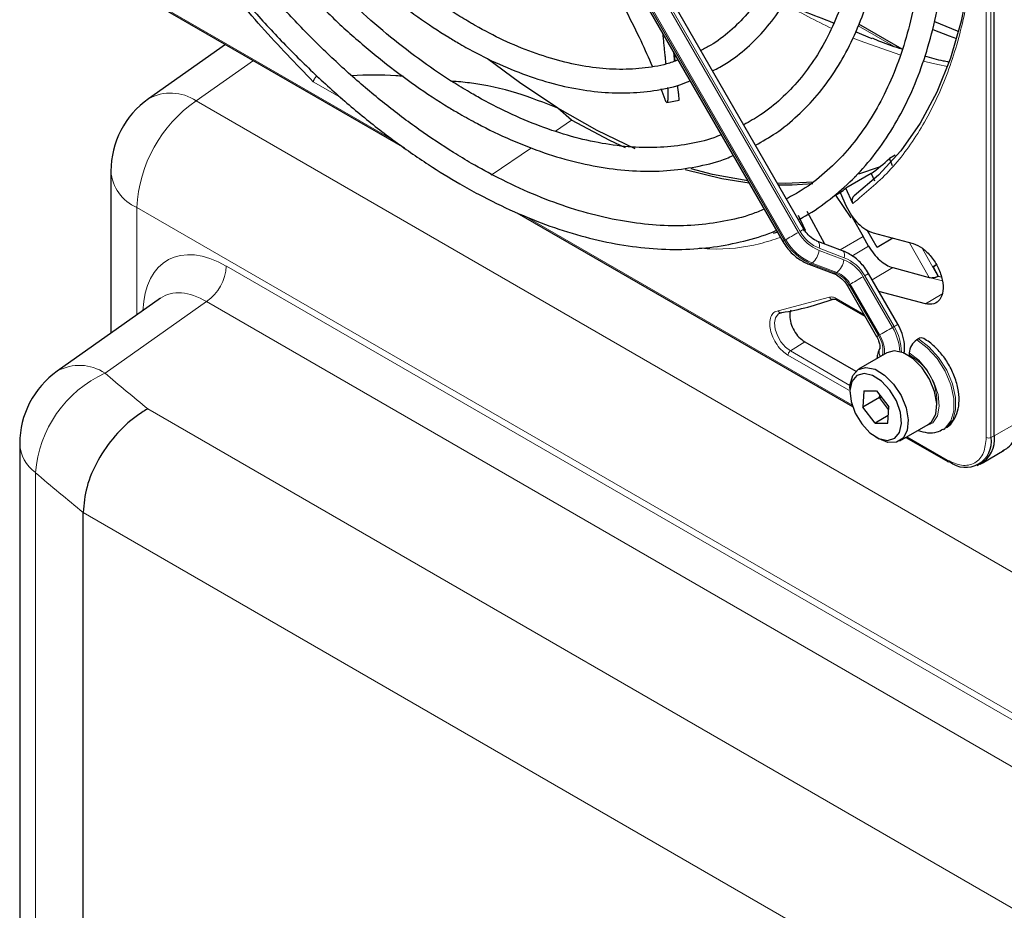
# Paper-space layout 'Blatt4' of a CAD drawing. Header units: millimetres. Extents: x 5 to 418, y 2 to 292.
# Tile 51 of 102: x 85 to 99, y 209 to 222. Entities that reach past the tile are written whole.
import ezdxf

# ---------------------------------------------------------------- set-up
doc = ezdxf.new("R2010")
doc.units = ezdxf.units.MM

psp = doc.layouts.new('Blatt4')

# ---------------------------------------------------------------- linework, layer by layer
at = {"color": 7, "linetype": 'Continuous', "lineweight": 18}
for p, q in [((98.773, 215.816), (98.773, 230.799)), ((98.84, 215.814), (98.84, 230.798)), ((92.127, 225.631), (96.124, 218.709)), ((96.147, 218.723), (92.151, 225.645)), ((91.93, 225.517), (95.926, 218.595)), ((95.943, 218.605), (91.946, 225.527)), ((85.28, 222.969), (90.422, 220.001)), ((96.967, 221.623), (97.472, 221.331)), ((88.434, 221.132), (87.627, 220.564)), ((89.683, 220.6), (89.279, 220.833)), ((87.627, 220.564), (108.754, 208.367)), ((92.698, 220.136), (92.923, 220.29)), ((91.789, 219.514), (92.357, 219.903)), ((142.407, 186.954), (86.789, 219.061)), ((86.789, 219.061), (86.789, 217.544)), ((92.248, 218.947), (96.879, 216.274)), ((96.217, 218.742), (96.188, 218.733)), ((95.926, 218.595), (95.943, 218.605)), ((97.036, 218.649), (96.71, 218.463)), ((97.968, 218.074), (97.692, 218.563)), ((96.414, 218.455), (96.764, 218.322)), ((96.769, 218.352), (96.418, 218.485)), ((96.879, 218.375), (97.114, 218.514)), ((97.869, 218.486), (98.092, 218.091)), ((96.317, 218.276), (96.3, 218.267)), ((96.3, 218.267), (96.651, 218.134)), ((96.667, 218.143), (96.317, 218.276)), ((88.052, 218.234), (141.145, 187.584)), ((96.651, 218.134), (96.667, 218.143)), ((97.455, 218.212), (97.165, 218.039)), ((96.854, 217.979), (96.837, 217.969)), ((97.268, 217.262), (96.854, 217.979)), ((97.035, 218.083), (97.449, 217.367)), ((97.473, 217.38), (97.059, 218.097)), ((97.968, 218.074), (98.154, 218.024)), ((96.837, 217.969), (97.251, 217.253)), ((98.147, 217.839), (97.916, 217.7)), ((87.772, 217.733), (86.34, 216.723)), ((140.865, 187.083), (87.772, 217.733)), ((95.837, 217.604), (96.56, 217.793)), ((96.656, 217.777), (97.047, 217.552)), ((97.473, 217.38), (97.449, 217.367)), ((96.212, 217.165), (96.01, 217.037)), ((96.851, 216.551), (96.01, 217.037)), ((96.834, 216.481), (95.976, 216.976)), ((86.943, 216.218), (138.413, 186.505)), ((98.887, 215.837), (99.201, 216.018)), ((97.655, 215.826), (98.223, 215.498)), ((98.84, 215.814), (98.887, 215.837)), ((85.358, 215.319), (85.358, 152.281)), ((137.65, 184.959), (86.031, 214.758))]:
    psp.add_line(p, q, dxfattribs=at)
at = {"color": 7, "linetype": 'Continuous', "lineweight": 25}
for p, q in [((98.887, 215.837), (98.887, 230.82)), ((96.202, 218.755), (92.206, 225.677)), ((91.906, 225.503), (95.902, 218.581)), ((85.266, 222.961), (90.564, 219.902)), ((97.589, 221.291), (96.976, 221.645)), ((97.165, 221.44), (96.929, 221.538)), ((88.04, 221.359), (86.953, 220.593)), ((94.386, 221.126), (94.377, 221.224)), ((94.424, 220.74), (94.421, 220.773)), ((94.242, 220.584), (94.187, 220.732)), ((94.267, 220.542), (94.439, 220.575)), ((92.923, 220.29), (92.73, 220.46)), ((97.489, 219.799), (97.408, 219.751)), ((97.453, 219.647), (97.408, 219.751)), ((86.423, 219.571), (86.423, 217.286)), ((97.15, 219.538), (96.793, 219.331)), ((96.914, 219.491), (96.944, 219.509)), ((97.264, 219.627), (96.972, 219.531)), ((97.15, 219.538), (97.195, 219.437)), ((96.645, 219.235), (96.728, 219.28)), ((96.645, 219.235), (96.865, 218.915)), ((96.712, 219.273), (96.799, 219.078)), ((96.889, 219.116), (96.793, 219.331)), ((92.152, 218.986), (96.886, 216.253)), ((96.122, 218.951), (96.217, 218.742)), ((96.497, 218.543), (96.245, 219.005)), ((96.881, 218.924), (97.036, 218.649)), ((97.233, 218.497), (97.093, 218.739)), ((97.179, 218.701), (97.742, 218.55)), ((96.747, 218.449), (96.397, 218.582)), ((97.114, 218.514), (97.036, 218.649)), ((97.457, 218.626), (97.233, 218.497)), ((96.269, 218.261), (96.619, 218.128)), ((98.024, 218.222), (98.069, 218.249)), ((98.024, 218.222), (98.069, 218.249)), ((98.069, 218.249), (98.024, 218.222)), ((98.069, 218.249), (98.024, 218.222)), ((97.527, 217.412), (97.114, 218.129)), ((97.455, 218.212), (97.968, 218.074)), ((98.024, 218.222), (98.096, 218.093)), ((98.092, 218.091), (98.096, 218.093)), ((98.096, 218.093), (98.139, 218.081)), ((96.814, 217.956), (97.227, 217.239)), ((97.916, 217.7), (97.259, 217.876)), ((87.122, 217.779), (85.666, 216.752)), ((96.666, 217.755), (97.061, 217.527)), ((96.212, 217.165), (96.933, 216.749)), ((97.816, 217.205), (97.793, 217.191)), ((97.371, 217.009), (96.971, 216.778)), ((97.475, 217.037), (97.371, 217.009)), ((97.687, 217.008), (97.687, 216.981)), ((96.85, 216.511), (96.85, 216.457)), ((97.044, 216.473), (97.033, 216.244)), ((97.044, 216.473), (97.226, 216.475)), ((97.226, 216.475), (97.397, 216.248)), ((97.269, 216.38), (97.033, 216.244)), ((97.269, 216.38), (97.271, 216.415)), ((97.269, 216.38), (97.294, 216.385)), ((97.395, 216.212), (97.269, 216.38)), ((97.205, 216.016), (97.033, 216.244)), ((97.386, 216.019), (97.397, 216.248)), ((97.391, 216.124), (97.205, 216.016)), ((97.205, 216.016), (97.386, 216.019)), ((97.554, 215.768), (97.955, 215.999)), ((98.168, 215.93), (98.191, 215.943)), ((97.215, 215.824), (97.262, 215.797)), ((97.64, 215.817), (98.233, 215.475)), ((85.136, 215.73), (85.136, 152.692)), ((98.715, 215.455), (99.028, 215.636)), ((98.643, 215.422), (98.688, 215.442)), ((86.031, 214.758), (86.031, 214.757)), ((86.031, 151.602), (86.031, 214.757))]:
    psp.add_line(p, q, dxfattribs=at)
at = {"color": 7, "linetype": 'Continuous', "lineweight": 25, "flags": 128}
for points in [[(98.619, 223.458), (98.597, 222.838), (98.531, 222.246), (98.421, 221.689), (98.269, 221.168), (98.075, 220.687), (97.84, 220.25), (97.566, 219.858), (97.255, 219.516), (96.908, 219.224)], [(98.384, 221.542), (98.368, 221.548), (98.047, 221.679)], [(98.018, 221.572), (98.25, 221.48), (98.356, 221.442)], [(92.73, 220.46), (92.188, 220.821), (91.738, 221.159)], [(93.82, 219.888), (93.282, 220.145), (92.73, 220.46)], [(93.682, 219.901), (93.461, 220.004), (92.923, 220.29)], [(95.428, 219.402), (95.042, 219.462), (94.524, 219.589)], [(95.408, 219.437), (94.911, 219.526), (94.609, 219.604)], [(96.335, 219.416), (95.937, 219.4), (95.828, 219.403)], [(96.328, 219.393), (96.033, 219.374), (95.845, 219.374)], [(95.828, 218.709), (95.814, 218.705), (95.765, 218.693)], [(97.955, 215.999), (98.003, 216.038), (98.06, 216.147), (98.075, 216.294), (98.045, 216.465), (97.973, 216.639), (97.868, 216.799), (97.741, 216.927), (97.605, 217.009), (97.475, 217.037)], [(96.85, 216.511), (96.852, 216.561), (96.889, 216.69), (96.966, 216.775), (97.075, 216.805)], [(97.075, 216.805), (97.204, 216.778), (97.34, 216.696), (97.467, 216.568), (97.572, 216.408), (97.644, 216.233), (97.674, 216.063), (97.66, 215.915), (97.602, 215.807), (97.508, 215.748), (97.387, 215.747), (97.262, 215.797)], [(97.049, 216.717), (96.948, 216.688), (96.879, 216.605), (96.85, 216.478), (96.866, 216.324), (96.923, 216.16), (97.016, 216.007), (97.133, 215.882), (97.26, 215.801), (97.381, 215.774), (97.482, 215.804), (97.551, 215.887), (97.58, 216.013), (97.564, 216.168), (97.507, 216.331), (97.414, 216.485), (97.297, 216.609), (97.17, 216.69), (97.049, 216.717)]]:
    psp.add_lwpolyline(points, dxfattribs=at)
at = {"color": 7, "linetype": 'Continuous', "lineweight": 18, "flags": 128}
for points in [[(96.896, 221.45), (97.044, 221.39), (97.569, 221.207)], [(97.884, 221.122), (98.089, 221.077), (98.227, 221.05)], [(96.124, 218.709), (96.102, 218.696), (96.078, 218.682), (96.052, 218.668), (96.027, 218.653), (96.002, 218.639), (95.98, 218.626), (95.959, 218.614), (95.943, 218.605)], [(96.202, 218.755), (96.2, 218.753), (96.194, 218.75), (96.182, 218.743), (96.167, 218.734), (96.147, 218.723)], [(95.926, 218.595), (95.914, 218.588), (95.906, 218.583), (95.902, 218.581), (95.902, 218.581)], [(96.397, 218.581), (96.403, 218.578), (96.412, 218.568), (96.418, 218.552), (96.421, 218.533), (96.421, 218.51), (96.418, 218.485)], [(96.747, 218.449), (96.754, 218.445), (96.763, 218.435), (96.769, 218.419), (96.772, 218.4), (96.772, 218.377), (96.769, 218.352)], [(97.114, 218.129), (97.112, 218.128), (97.105, 218.124), (97.094, 218.117), (97.078, 218.108), (97.059, 218.097)], [(97.035, 218.083), (97.013, 218.071), (96.989, 218.057), (96.964, 218.042), (96.938, 218.027), (96.914, 218.013), (96.891, 218), (96.871, 217.989), (96.854, 217.979)], [(96.837, 217.969), (96.825, 217.962), (96.817, 217.957), (96.814, 217.956), (96.814, 217.956)], [(96.01, 217.037), (95.94, 217.09), (95.877, 217.165), (95.827, 217.252), (95.797, 217.344), (95.788, 217.431), (95.802, 217.503), (95.837, 217.554), (95.856, 217.567)], [(97.449, 217.367), (97.427, 217.354), (97.403, 217.34), (97.377, 217.325), (97.352, 217.311), (97.327, 217.297), (97.305, 217.283), (97.285, 217.272), (97.268, 217.262)], [(97.527, 217.412), (97.526, 217.411), (97.519, 217.407), (97.507, 217.4), (97.492, 217.391), (97.473, 217.38)], [(97.251, 217.253), (97.239, 217.245), (97.231, 217.241), (97.227, 217.239), (97.227, 217.239)], [(97.793, 217.191), (97.942, 217.081), (98.079, 216.93), (98.192, 216.75), (98.274, 216.557), (98.317, 216.366), (98.318, 216.192), (98.276, 216.049), (98.196, 215.948), (98.166, 215.929)], [(98.191, 215.943), (98.219, 215.962), (98.3, 216.062), (98.341, 216.205), (98.341, 216.38), (98.298, 216.571), (98.216, 216.764), (98.102, 216.943), (97.965, 217.094), (97.816, 217.205)], [(97.908, 215.972), (97.919, 215.974), (98.019, 216.021), (98.085, 216.119), (98.111, 216.258), (98.093, 216.423), (98.034, 216.598), (97.94, 216.764), (97.82, 216.906), (97.687, 217.008)]]:
    psp.add_lwpolyline(points, dxfattribs=at)
at = {"color": 7, "linetype": 'Continuous', "lineweight": 18}
for centre, radius, start, end in [((100.262, 229.33), 8.57, 239.5948, 244.6611), ((87.266, 220.028), 0.646, 56.0637, 118.999), ((88.722, 218.969), 1.935, 124.4666, 177.2658), ((87.025, 219.616), 0.603, 184.2707, 247.0494), ((96.63, 218.993), 0.58, 209.265, 248.105), ((96.621, 218.988), 0.543, 209.265, 248.105), ((96.579, 218.961), 0.748, 209.265, 248.105), ((96.596, 218.971), 0.748, 209.265, 248.105), ((96.14, 218.488), 0.276, 309.8792, 353.0863), ((96.279, 218.295), 0.0351, 252.5632, 306.0382), ((96.49, 218.355), 0.276, 309.8792, 353.0863), ((96.562, 217.818), 0.543, 29.265, 68.105), ((96.553, 217.814), 0.58, 29.265, 68.105), ((87.407, 218.265), 0.645, 304.4666, 357.2658), ((96.63, 218.162), 0.0351, 252.5043, 306.0437), ((96.511, 217.786), 0.374, 29.265, 68.105), ((96.528, 217.796), 0.374, 29.265, 68.105), ((96.841, 216.996), 0.713, 2.5052, 31.37), ((96.875, 217.014), 0.701, 0.5048, 31.5259), ((96.925, 217.038), 0.391, 350.6809, 33.3487), ((96.861, 217.01), 0.479, 357.6936, 31.7563), ((97.37, 217.024), 0.11, 157.4944, 216.7846), ((97.327, 216.322), 0.75, 343.1128, 61.3948), ((87.04, 215.188), 1.687, 114.5336, 175.542), ((85.979, 216.187), 0.646, 56.0637, 118.999), ((98.808, 215.885), 0.0777, 242.8052, 294.3071), ((85.675, 215.757), 0.54, 182.7998, 234.055), ((98.247, 215.495), 0.0249, 174.0146, 234.6732)]:
    psp.add_arc(centre, radius, start, end, dxfattribs=at)
at = {"color": 7, "linetype": 'Continuous', "lineweight": 25}
for centre, radius, start, end in [((87.673, 219.571), 1.25, 125.1842, 180), ((95.205, 222.156), 3.262, 306.6109, 312.4842), ((94.888, 221.905), 3.202, 304.724, 306.5029), ((95.276, 221.407), 3.877, 279.1105, 290.2144), ((97.917, 216.997), 0.231, 122.6055, 177.3945), ((97.86, 217.148), 0.0719, 64.0394, 127.2538), ((86.386, 215.73), 1.25, 125.1842, 180), ((98.484, 215.756), 0.362, 230.7967, 9.214), ((98.49, 215.79), 0.401, 299.7173, 6.7628), ((98.243, 215.496), 0.0233, 244.1059, 300.3461)]:
    psp.add_arc(centre, radius, start, end, dxfattribs=at)
at = {"color": 7, "linetype": 'Continuous', "lineweight": 18}
for centre, major_axis, ratio, start_param, end_param in [((88.055, 216.869), (-0.836, 1.447), 0.575802, 5.499237, 7.029782), ((87.76, 216.699), (-0.595, 1.106), 0.57441, 5.516407, 6.352576), ((167.519, 253.34), (98.708, 4.73), 0.606667, 3.718289, 3.728941), ((167.565, 252.347), (99.959, 4.727), 0.606312, 3.718689, 3.730403)]:
    psp.add_ellipse(centre, major_axis=major_axis, ratio=ratio, start_param=start_param, end_param=end_param, dxfattribs=at)
at = {"color": 7, "linetype": 'Continuous', "lineweight": 25}
for points, knots in [([(96.123, 218.891), (96.142, 218.9), (96.286, 218.969), (96.531, 219.143), (96.854, 219.412), (97.144, 219.728), (97.402, 220.084), (97.628, 220.48), (97.819, 220.913), (97.975, 221.382), (98.095, 221.882), (98.177, 222.412), (98.222, 222.969), (98.229, 223.548), (98.198, 224.148), (98.13, 224.764), (98.024, 225.394), (97.883, 226.033), (97.705, 226.678), (97.494, 227.327), (97.249, 227.974), (96.971, 228.617), (96.671, 229.241), (96.45, 229.643), (96.342, 229.839)], [0, 0, 0, 0, 0.007022, 0.053817, 0.1006, 0.147436, 0.194392, 0.241503, 0.288773, 0.336184, 0.383702, 0.431293, 0.478928, 0.526583, 0.57424, 0.62189, 0.669527, 0.71715, 0.764759, 0.812355, 0.859941, 0.907518, 0.955089, 1, 1, 1, 1]), ([(96.052, 229.671), (96.073, 229.636), (96.211, 229.4), (96.441, 228.95), (96.738, 228.325), (97.002, 227.692), (97.234, 227.057), (97.433, 226.422), (97.598, 225.792), (97.727, 225.17), (97.82, 224.56), (97.877, 223.965), (97.897, 223.39), (97.881, 222.836), (97.828, 222.308), (97.739, 221.808), (97.614, 221.339), (97.456, 220.903), (97.264, 220.504), (97.039, 220.142), (96.783, 219.819), (96.496, 219.54), (96.221, 219.325), (96.03, 219.223), (95.955, 219.182)], [0, 0, 0, 0, 0.008469, 0.056451, 0.10443, 0.152403, 0.200367, 0.248319, 0.296256, 0.344176, 0.392077, 0.439959, 0.487821, 0.535666, 0.5835, 0.631333, 0.679178, 0.72706, 0.775013, 0.82308, 0.871307, 0.919731, 0.968362, 1, 1, 1, 1]), ([(95.519, 219.938), (95.616, 219.993), (95.826, 220.112), (96.116, 220.35), (96.393, 220.638), (96.638, 220.968), (96.85, 221.338), (97.028, 221.745), (97.17, 222.186), (97.276, 222.66), (97.344, 223.163), (97.375, 223.691), (97.367, 224.241), (97.322, 224.809), (97.24, 225.393), (97.12, 225.987), (96.965, 226.589), (96.775, 227.195), (96.552, 227.8), (96.295, 228.402), (96.025, 228.967), (95.828, 229.325), (95.737, 229.489)], [0, 0, 0, 0, 0.042839, 0.092827, 0.142855, 0.193022, 0.243385, 0.293956, 0.34471, 0.395602, 0.446585, 0.497618, 0.548672, 0.599723, 0.650761, 0.701782, 0.752784, 0.803769, 0.85474, 0.905699, 0.956649, 1, 1, 1, 1]), ([(95.447, 229.322), (95.518, 229.195), (95.696, 228.879), (95.947, 228.361), (96.204, 227.773), (96.427, 227.181), (96.618, 226.589), (96.775, 226.001), (96.896, 225.421), (96.981, 224.854), (97.03, 224.302), (97.042, 223.769), (97.018, 223.26), (96.957, 222.777), (96.861, 222.323), (96.73, 221.902), (96.566, 221.515), (96.369, 221.166), (96.14, 220.855), (95.88, 220.586), (95.619, 220.374), (95.432, 220.272), (95.352, 220.228)], [0, 0, 0, 0, 0.034582, 0.08603, 0.137472, 0.188902, 0.240318, 0.291715, 0.343089, 0.394438, 0.445761, 0.497058, 0.548333, 0.599597, 0.650862, 0.702153, 0.753511, 0.80499, 0.856655, 0.908569, 0.96076, 1, 1, 1, 1]), ([(94.913, 220.987), (94.98, 221.022), (95.153, 221.113), (95.403, 221.31), (95.663, 221.573), (95.891, 221.878), (96.086, 222.222), (96.246, 222.604), (96.371, 223.019), (96.459, 223.466), (96.509, 223.941), (96.521, 224.439), (96.496, 224.958), (96.432, 225.494), (96.332, 226.041), (96.195, 226.597), (96.024, 227.157), (95.819, 227.717), (95.58, 228.273), (95.351, 228.749), (95.191, 229.033), (95.131, 229.139)], [0, 0, 0, 0, 0.033446, 0.087411, 0.141399, 0.195552, 0.249964, 0.304656, 0.359593, 0.414709, 0.469936, 0.525219, 0.580517, 0.635803, 0.691067, 0.746307, 0.801523, 0.856719, 0.911899, 0.967067, 1, 1, 1, 1]), ([(94.843, 228.973), (94.886, 228.897), (95.028, 228.648), (95.241, 228.212), (95.478, 227.67), (95.682, 227.125), (95.854, 226.58), (95.991, 226.04), (96.092, 225.509), (96.158, 224.991), (96.187, 224.492), (96.179, 224.013), (96.135, 223.56), (96.056, 223.136), (95.942, 222.743), (95.794, 222.385), (95.614, 222.064), (95.403, 221.782), (95.16, 221.542), (94.941, 221.372), (94.794, 221.3), (94.746, 221.276)], [0, 0, 0, 0, 0.024429, 0.080222, 0.136006, 0.191775, 0.247522, 0.303242, 0.358931, 0.414583, 0.470198, 0.525779, 0.581336, 0.636887, 0.69246, 0.748108, 0.803911, 0.859965, 0.916367, 0.973159, 1, 1, 1, 1]), ([(94.425, 221.139), (94.372, 221.12), (94.213, 221.062), (93.921, 221.017), (93.557, 221.001), (93.174, 221.035), (92.779, 221.115), (92.373, 221.242), (91.968, 221.411), (91.679, 221.561), (91.456, 221.688), (91.226, 221.827), (90.874, 222.066), (90.46, 222.39), (90.053, 222.752), (89.657, 223.148), (89.274, 223.576), (88.908, 224.032), (88.563, 224.514), (88.32, 224.88), (88.201, 225.089), (88.18, 225.125)], [0, 0, 0, 0, 0.031219, 0.093709, 0.155812, 0.217519, 0.278913, 0.340099, 0.401169, 0.458925, 0.466609, 0.498605, 0.559596, 0.620625, 0.681681, 0.742768, 0.803883, 0.865022, 0.92618, 0.987351, 1, 1, 1, 1]), ([(87.893, 224.959), (87.935, 224.886), (88.081, 224.636), (88.355, 224.227), (88.713, 223.738), (89.093, 223.276), (89.489, 222.842), (89.899, 222.44), (90.322, 222.072), (90.752, 221.743), (91.095, 221.515), (91.37, 221.352), (91.645, 221.2), (92.014, 221.025), (92.449, 220.863), (92.877, 220.749), (93.294, 220.684), (93.699, 220.667), (94.085, 220.702), (94.385, 220.761), (94.547, 220.826), (94.595, 220.845)], [0, 0, 0, 0, 0.024893, 0.0846812, 0.1444768, 0.2042859, 0.2641149, 0.3239696, 0.3838555, 0.443777, 0.5037362, 0.5251768, 0.5567848, 0.6167854, 0.676812, 0.7368027, 0.796699, 0.8564237, 0.9158939, 0.9750476, 1, 1, 1, 1]), ([(95.034, 220.086), (94.999, 220.071), (94.851, 220.009), (94.566, 219.947), (94.18, 219.901), (93.775, 219.905), (93.355, 219.957), (92.922, 220.055), (92.479, 220.2), (92.038, 220.388), (91.714, 220.554), (91.462, 220.698), (91.201, 220.854), (90.819, 221.112), (90.368, 221.457), (89.924, 221.841), (89.49, 222.26), (89.068, 222.711), (88.662, 223.193), (88.275, 223.701), (87.908, 224.228), (87.685, 224.594), (87.574, 224.775)], [0, 0, 0, 0, 0.017316, 0.07398, 0.130407, 0.186548, 0.242429, 0.298112, 0.353664, 0.409142, 0.461634, 0.472322, 0.501413, 0.556837, 0.61229, 0.667762, 0.723255, 0.77877, 0.834303, 0.889852, 0.945412, 1, 1, 1, 1]), ([(87.287, 224.61), (87.311, 224.568), (87.445, 224.334), (87.713, 223.924), (88.091, 223.386), (88.492, 222.874), (88.911, 222.388), (89.346, 221.932), (89.794, 221.509), (90.253, 221.122), (90.719, 220.773), (91.085, 220.534), (91.377, 220.361), (91.669, 220.2), (92.067, 220.008), (92.537, 219.825), (93, 219.69), (93.454, 219.603), (93.895, 219.565), (94.321, 219.576), (94.727, 219.639), (95.021, 219.712), (95.172, 219.779), (95.203, 219.793)], [0, 0, 0, 0, 0.011961, 0.066529, 0.121102, 0.175682, 0.230275, 0.284884, 0.339513, 0.394165, 0.448844, 0.503549, 0.521416, 0.550246, 0.604978, 0.659732, 0.714464, 0.769138, 0.823706, 0.878111, 0.932303, 0.986256, 1, 1, 1, 1]), ([(95.64, 219.036), (95.582, 219.012), (95.403, 218.936), (95.076, 218.859), (94.664, 218.803), (94.232, 218.797), (93.785, 218.839), (93.324, 218.928), (92.852, 219.063), (92.372, 219.245), (91.924, 219.454), (91.551, 219.657), (91.178, 219.881), (90.767, 220.155), (90.283, 220.52), (89.804, 220.924), (89.335, 221.364), (88.878, 221.837), (88.435, 222.341), (88.009, 222.872), (87.604, 223.43), (87.256, 223.949), (87.055, 224.288), (86.972, 224.428)], [0, 0, 0, 0, 0.024649, 0.076789, 0.128757, 0.180513, 0.232071, 0.283468, 0.334752, 0.385965, 0.437141, 0.476365, 0.503222, 0.554373, 0.605545, 0.656731, 0.707934, 0.759153, 0.810386, 0.861633, 0.912889, 0.964152, 1, 1, 1, 1]), ([(89.279, 220.833), (89.033, 221.087), (88.538, 221.596), (87.843, 222.45), (87.203, 223.331), (86.829, 223.947), (86.65, 224.241)], [0, 0, 0, 0, 0.254215, 0.509942, 0.76567, 1, 1, 1, 1]), ([(86.684, 224.261), (86.729, 224.182), (86.893, 223.899), (87.201, 223.429), (87.606, 222.854), (88.034, 222.303), (88.48, 221.78), (88.942, 221.286), (89.418, 220.824), (89.905, 220.398), (90.401, 220.008), (90.882, 219.673), (91.287, 219.425), (91.691, 219.2), (92.117, 218.992), (92.619, 218.791), (93.115, 218.636), (93.603, 218.53), (94.078, 218.472), (94.539, 218.463), (94.984, 218.502), (95.405, 218.595), (95.681, 218.676), (95.809, 218.738), (95.811, 218.739)], [0, 0, 0, 0, 0.01943, 0.069936, 0.120444, 0.170959, 0.221483, 0.272019, 0.322569, 0.373136, 0.423723, 0.474329, 0.518625, 0.545295, 0.595931, 0.646585, 0.697225, 0.747827, 0.79836, 0.848782, 0.899057, 0.949155, 0.999073, 1, 1, 1, 1]), ([(96.62, 221.661), (96.478, 221.717), (96.264, 221.8), (96.022, 221.897), (95.95, 221.951), (95.931, 221.966)], [0, 0, 0, 0, 0.592532, 0.891609, 1, 1, 1, 1]), ([(94.063, 221.049), (94.013, 221.166), (93.91, 221.405), (93.769, 221.683), (93.698, 221.824)], [0, 0, 0, 0, 0.491358, 1, 1, 1, 1]), ([(94.207, 221.518), (94.207, 221.517), (94.21, 221.489), (94.215, 221.434), (94.224, 221.354), (94.231, 221.276), (94.239, 221.201), (94.246, 221.136), (94.249, 221.097), (94.251, 221.082)], [0, 0, 0, 0, 0.0039, 0.17807, 0.353219, 0.528641, 0.70717, 0.885939, 1, 1, 1, 1]), ([(97.589, 221.291), (97.489, 221.322), (97.35, 221.367), (97.208, 221.429), (97.168, 221.447)], [0, 0, 0, 0, 0.719165, 1, 1, 1, 1]), ([(94.379, 221.123), (94.378, 221.127), (94.374, 221.165), (94.369, 221.207), (94.365, 221.243)], [0, 0, 0, 0, 0.103852, 1, 1, 1, 1]), ([(98.238, 221.113), (98.215, 221.117), (98.107, 221.135), (97.994, 221.169), (97.905, 221.195)], [0, 0, 0, 0, 0.210539, 1, 1, 1, 1]), ([(89.279, 220.833), (89.281, 220.84), (89.284, 220.853), (89.294, 220.874), (89.307, 220.893), (89.318, 220.904), (89.323, 220.91)], [0, 0, 0, 0, 0.292814, 0.50299, 0.762282, 1, 1, 1, 1]), ([(90.55, 220.907), (90.515, 220.911), (90.276, 220.936), (90.029, 220.927), (89.819, 220.919)], [0, 0, 0, 0, 0.148304, 1, 1, 1, 1]), ([(92.73, 220.46), (92.54, 220.535), (92.154, 220.687), (91.636, 220.807), (91.316, 220.834), (91.231, 220.841)], [0, 0, 0, 0, 0.415221, 0.845098, 1, 1, 1, 1]), ([(94.278, 220.752), (94.278, 220.749), (94.281, 220.715), (94.283, 220.673), (94.283, 220.628), (94.282, 220.593), (94.279, 220.563), (94.272, 220.543), (94.264, 220.54), (94.255, 220.552), (94.248, 220.567), (94.244, 220.578), (94.242, 220.584)], [0, 0, 0, 0, 0.02054, 0.231639, 0.337742, 0.420299, 0.5841, 0.707674, 0.832887, 0.914001, 0.954307, 1, 1, 1, 1]), ([(94.439, 220.576), (94.439, 220.576), (94.44, 220.576), (94.44, 220.584), (94.439, 220.604), (94.436, 220.639), (94.432, 220.677), (94.428, 220.707), (94.425, 220.731), (94.424, 220.74)], [0, 0, 0, 0, 0.087316, 0.158343, 0.367159, 0.607276, 0.737033, 0.903337, 1, 1, 1, 1]), ([(96.908, 219.224), (96.902, 219.218), (96.889, 219.206), (96.879, 219.178), (96.878, 219.146), (96.885, 219.126), (96.889, 219.116)], [0, 0, 0, 0, 0.244834, 0.494364, 0.74729, 1, 1, 1, 1]), ([(96.397, 218.582), (96.381, 218.589), (96.333, 218.609), (96.261, 218.666), (96.221, 218.727), (96.202, 218.755)], [0, 0, 0, 0, 0.2165509, 0.6516994, 1, 1, 1, 1]), ([(95.902, 218.581), (95.921, 218.551), (95.974, 218.468), (96.087, 218.357), (96.198, 218.289), (96.259, 218.265), (96.269, 218.261)], [0, 0, 0, 0, 0.209643, 0.585012, 0.93779, 1, 1, 1, 1]), ([(97.114, 218.129), (97.095, 218.159), (97.042, 218.242), (96.929, 218.353), (96.818, 218.421), (96.756, 218.445), (96.747, 218.449)], [0, 0, 0, 0, 0.209643, 0.585012, 0.93779, 1, 1, 1, 1]), ([(97.114, 218.514), (97.137, 218.477), (97.184, 218.403), (97.271, 218.314), (97.364, 218.244), (97.425, 218.222), (97.455, 218.212)], [0, 0, 0, 0, 0.249963, 0.499997, 0.749957, 1, 1, 1, 1]), ([(96.619, 218.128), (96.635, 218.122), (96.682, 218.101), (96.755, 218.044), (96.795, 217.983), (96.814, 217.956)], [0, 0, 0, 0, 0.216551, 0.651699, 1, 1, 1, 1]), ([(97.968, 218.074), (97.978, 218.072), (97.996, 218.069), (98.029, 218.071), (98.056, 218.076), (98.078, 218.083), (98.087, 218.088), (98.092, 218.091)], [0, 0, 0, 0, 0.275668, 0.508228, 0.733527, 0.862271, 1, 1, 1, 1]), ([(96.615, 217.767), (96.619, 217.768), (96.628, 217.77), (96.649, 217.765), (96.663, 217.756), (96.666, 217.754)], [0, 0, 0, 0, 0.440334, 0.872371, 1, 1, 1, 1]), ([(95.858, 217.564), (95.864, 217.57), (95.869, 217.576), (95.88, 217.575), (95.881, 217.575)], [0, 0, 0, 0, 0.937573, 1, 1, 1, 1]), ([(96.017, 217.611), (96.013, 217.604), (96.002, 217.582), (96.001, 217.552), (96, 217.532)], [0, 0, 0, 0, 0.333442, 1, 1, 1, 1]), ([(97.61, 217.002), (97.61, 217.003), (97.624, 217.043), (97.622, 217.138), (97.595, 217.278), (97.55, 217.368), (97.527, 217.412)], [0, 0, 0, 0, 0.0088466, 0.3316958, 0.6789478, 1, 1, 1, 1]), ([(97.227, 217.239), (97.235, 217.225), (97.253, 217.191), (97.269, 217.139), (97.274, 217.095), (97.271, 217.069), (97.27, 217.067), (97.269, 217.066)], [0, 0, 0, 0, 0.176806, 0.422684, 0.629977, 0.82324, 1, 1, 1, 1]), ([(98.189, 215.947), (98.199, 215.952), (98.252, 215.974), (98.318, 216.057), (98.376, 216.184), (98.397, 216.337), (98.379, 216.511), (98.323, 216.695), (98.233, 216.874), (98.114, 217.034), (97.996, 217.146), (97.918, 217.195), (97.891, 217.212)], [0, 0, 0, 0, 0.026719, 0.130406, 0.233093, 0.341968, 0.458235, 0.577095, 0.695696, 0.814546, 0.93457, 1, 1, 1, 1]), ([(97.269, 217.066), (97.256, 217.038), (97.237, 216.996), (97.233, 216.946), (97.231, 216.929)], [0, 0, 0, 0, 0.65039, 1, 1, 1, 1]), ([(86.943, 216.218), (86.941, 216.217), (86.887, 216.187), (86.725, 216.084), (86.473, 215.85), (86.23, 215.5), (86.064, 215.116), (86.042, 214.877), (86.031, 214.758)], [0, 0, 0, 0, 0.003715, 0.113866, 0.336164, 0.557701, 0.778843, 1, 1, 1, 1]), ([(99.009, 215.632), (99.034, 215.644), (99.096, 215.676), (99.165, 215.769), (99.21, 215.89), (99.228, 215.987), (99.224, 216.044), (99.223, 216.053)], [0, 0, 0, 0, 0.178353, 0.449155, 0.712576, 0.95398, 1, 1, 1, 1]), ([(97.811, 215.916), (97.856, 215.902), (97.945, 215.875), (98.07, 215.882), (98.136, 215.918), (98.163, 215.932)], [0, 0, 0, 0, 0.374213, 0.743733, 1, 1, 1, 1])]:
    psp.add_open_spline(points, degree=3, knots=knots, dxfattribs=at)
at = {"color": 7, "linetype": 'Continuous', "lineweight": 18}
for points, knots in [([(98.624, 223.393), (98.615, 223.081), (98.595, 222.453), (98.44, 221.595), (98.192, 220.812), (97.846, 220.13), (97.417, 219.549), (97.064, 219.26), (96.889, 219.116)], [0, 0, 0, 0, 0.165233, 0.331999, 0.5, 0.667989, 0.834761, 1, 1, 1, 1]), ([(95.87, 218.637), (95.773, 218.606), (95.462, 218.505), (95.073, 218.459), (94.773, 218.483), (94.721, 218.488)], [0, 0, 0, 0, 0.2737304, 0.8758992, 1, 1, 1, 1]), ([(96.56, 217.793), (96.563, 217.788), (96.57, 217.777), (96.585, 217.767), (96.601, 217.763), (96.611, 217.767), (96.616, 217.768)], [0, 0, 0, 0, 0.2500006, 0.5000007, 0.7500004, 1, 1, 1, 1]), ([(96.656, 217.777), (96.656, 217.773), (96.658, 217.763), (96.662, 217.756), (96.666, 217.755), (96.666, 217.755)], [0, 0, 0, 0, 0.483463, 0.966925, 1, 1, 1, 1]), ([(95.976, 216.976), (95.949, 216.995), (95.894, 217.032), (95.819, 217.123), (95.761, 217.227), (95.725, 217.334), (95.714, 217.435), (95.731, 217.521), (95.772, 217.583), (95.816, 217.597), (95.837, 217.604)], [0, 0, 0, 0, 0.121712, 0.25, 0.378287, 0.499999, 0.621712, 0.75, 0.878288, 1, 1, 1, 1]), ([(98.223, 215.498), (98.292, 215.466), (98.398, 215.418), (98.527, 215.423), (98.615, 215.454), (98.686, 215.515), (98.754, 215.624), (98.766, 215.74), (98.773, 215.816)], [0, 0, 0, 0, 0.239457, 0.368361, 0.5, 0.631639, 0.760543, 1, 1, 1, 1])]:
    psp.add_open_spline(points, degree=3, knots=knots, dxfattribs=at)
at = {"color": 7, "linetype": 'Continuous', "lineweight": 25}
for points in [[(96.799, 219.078), (96.822, 219.033), (96.869, 218.943), (96.966, 218.829), (97.073, 218.741), (97.144, 218.714), (97.179, 218.701)], [(97.742, 218.55), (97.786, 218.532), (97.873, 218.497), (98.002, 218.369), (98.102, 218.21), (98.162, 218.036), (98.171, 217.876), (98.127, 217.755), (98.039, 217.685), (97.957, 217.695), (97.916, 217.7)], [(96, 217.532), (96.004, 217.498), (96.01, 217.43), (96.059, 217.321), (96.129, 217.225), (96.184, 217.185), (96.212, 217.165)]]:
    psp.add_open_spline(points, degree=3, dxfattribs=at)
at = {"color": 7, "linetype": 'Continuous', "lineweight": 18}
for points in [[(96.56, 217.793), (96.574, 217.796), (96.603, 217.802), (96.638, 217.786), (96.656, 217.777)], [(95.837, 217.604), (95.84, 217.599), (95.846, 217.588), (95.86, 217.578), (95.875, 217.573), (95.885, 217.577), (95.89, 217.578)], [(95.976, 216.976), (95.977, 216.982), (95.978, 216.993), (95.985, 217.01), (95.996, 217.026), (96.005, 217.033), (96.01, 217.037)]]:
    psp.add_open_spline(points, degree=3, dxfattribs=at)

doc.saveas('drawing.dxf')
